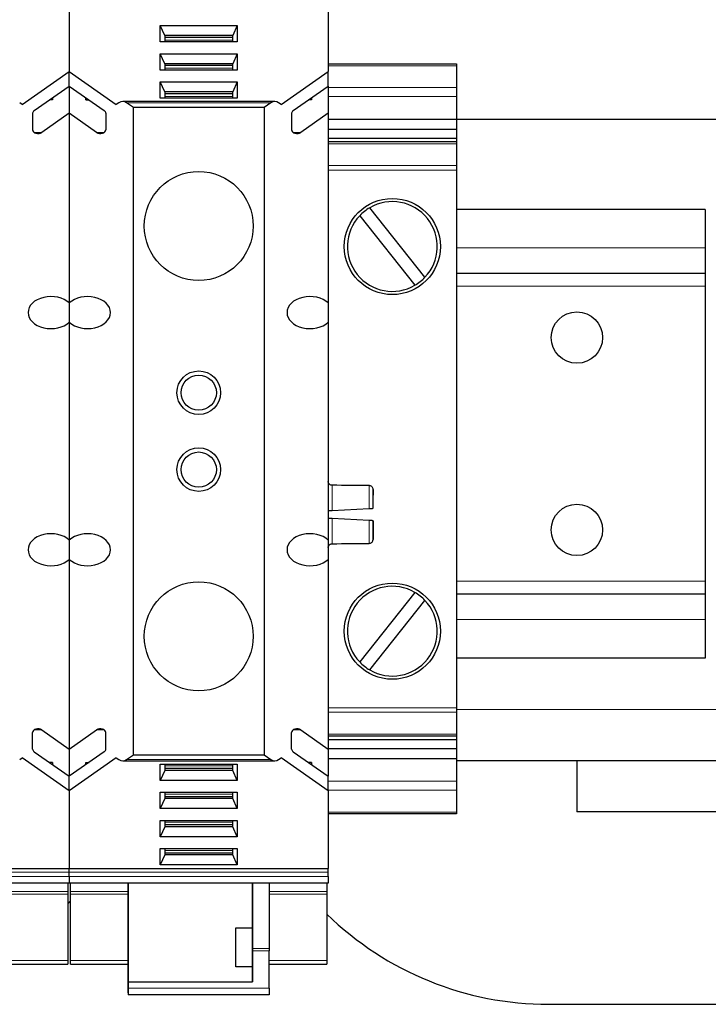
# Model space of a CAD drawing. Header units: millimetres. Extents: x 5 to 418, y 2 to 292.
# Tile 6 of 41: x 108 to 121, y 93 to 112. Entities that reach past the tile are written whole.
import ezdxf

# ---------------------------------------------------------------- set-up
doc = ezdxf.new("R2010")
doc.units = ezdxf.units.MM

msp = doc.modelspace()

# ---------------------------------------------------------------- linework, layer by layer
at = {"color": 7, "linetype": 'Continuous', "lineweight": 25}
for p, q in [((108.7509, 112.6436), (108.7509, 111.1279)), ((113.8009, 112.6436), (113.8009, 111.1279)), ((110.526, 112.0239), (112.0258, 112.0239)), ((110.526, 111.7069), (110.526, 112.0239)), ((110.6134, 111.8295), (110.526, 112.0239)), ((112.0258, 112.0239), (111.9384, 111.8295)), ((112.0258, 112.0239), (112.0258, 111.7069)), ((110.6134, 111.8295), (110.6134, 111.7069)), ((111.9384, 111.8295), (110.6134, 111.8295)), ((111.9384, 111.7942), (110.6134, 111.7942)), ((111.9384, 111.7069), (111.9384, 111.8295)), ((112.0258, 111.7069), (110.526, 111.7069)), ((110.526, 111.4752), (112.0258, 111.4752)), ((110.526, 111.1583), (110.526, 111.4752)), ((110.6134, 111.2809), (110.526, 111.4752)), ((112.0258, 111.4752), (111.9384, 111.2809)), ((112.0258, 111.4752), (112.0258, 111.1583)), ((112.0258, 111.1583), (110.526, 111.1583)), ((110.6134, 111.2809), (110.6134, 111.1583)), ((111.9384, 111.2809), (110.6134, 111.2809)), ((111.9384, 111.2455), (110.6134, 111.2455)), ((111.9384, 111.1583), (111.9384, 111.2809)), ((113.8009, 111.2796), (116.3009, 111.2796)), ((116.3009, 111.2796), (116.3009, 111.243)), ((116.3009, 111.243), (116.3009, 110.818)), ((107.8345, 110.4862), (108.7509, 111.1279)), ((108.7509, 110.845), (108.7509, 111.1279)), ((108.7509, 111.1279), (109.6673, 110.4862)), ((112.8845, 110.4862), (113.8009, 111.1279)), ((113.8009, 110.845), (113.8009, 111.1279)), ((108.0675, 110.3665), (108.7509, 110.845)), ((108.7509, 110.845), (108.7509, 110.3145)), ((108.7509, 110.845), (109.4343, 110.3665)), ((110.526, 110.9266), (112.0258, 110.9266)), ((110.526, 110.6097), (110.526, 110.9266)), ((110.6134, 110.7323), (110.526, 110.9266)), ((112.0258, 110.9266), (111.9384, 110.7323)), ((112.0258, 110.9266), (112.0258, 110.6097)), ((113.1175, 110.3665), (113.8009, 110.845)), ((113.8009, 110.845), (113.8009, 110.3145)), ((116.3009, 110.818), (116.3009, 110.6413)), ((108.4259, 110.6175), (108.4259, 110.5753)), ((109.0759, 110.5753), (109.0759, 110.6175)), ((112.0258, 110.6097), (110.526, 110.6097)), ((111.9384, 110.7323), (110.6134, 110.7323)), ((110.6134, 110.7322), (110.6134, 110.6097)), ((111.9384, 110.6969), (110.6134, 110.6969)), ((111.9384, 110.6097), (111.9384, 110.7322)), ((113.4759, 110.6175), (113.4759, 110.5753)), ((116.3009, 110.6413), (116.3009, 110.1993)), ((107.8345, 110.4862), (107.784, 110.5215)), ((108.4259, 110.5753), (108.3656, 110.5753)), ((109.0759, 110.5753), (109.1362, 110.5753)), ((109.7178, 110.5215), (109.6673, 110.4862)), ((112.7581, 110.5435), (109.7937, 110.5435)), ((110.0009, 110.4296), (109.8695, 110.5215)), ((110.0009, 97.8044), (110.0009, 110.4296)), ((112.5509, 110.4296), (110.0009, 110.4296)), ((112.6823, 110.5215), (112.5509, 110.4296)), ((112.5509, 110.4296), (112.5509, 97.8044)), ((112.8845, 110.4862), (112.834, 110.5215)), ((113.4759, 110.5753), (113.4156, 110.5753)), ((108.0366, 110.3143), (108.0366, 109.9928)), ((108.7509, 110.3145), (108.2168, 109.9405)), ((108.7509, 110.3145), (108.7509, 106.617)), ((109.285, 109.9405), (108.7509, 110.3145)), ((109.4652, 110.3143), (109.4652, 109.9928)), ((113.0866, 110.3143), (113.0866, 109.9928)), ((113.8009, 110.3145), (113.2668, 109.9405)), ((113.8009, 110.3145), (113.8009, 106.617)), ((113.8009, 110.1993), (116.3009, 110.1993)), ((116.3009, 110.1993), (116.3009, 110.0049)), ((113.8009, 110.0049), (116.3009, 110.0049)), ((124.9009, 110.1921), (116.3009, 110.1921)), ((116.3009, 110.0049), (116.3009, 109.8281)), ((113.8009, 109.8281), (116.3009, 109.8281)), ((116.3009, 109.8281), (116.3009, 109.7586)), ((116.3009, 109.7586), (113.8009, 109.7586)), ((116.3009, 109.7586), (116.3009, 109.722)), ((116.3009, 109.722), (116.3009, 109.297)), ((116.3009, 109.297), (116.3009, 109.2086)), ((116.3009, 109.2086), (116.3009, 98.7257)), ((115.6876, 107.1169), (114.6099, 108.4729)), ((114.4142, 108.3174), (115.4919, 106.9614)), ((121.1509, 108.4421), (116.3009, 108.4421)), ((121.1509, 108.4421), (121.1509, 107.6921)), ((121.1509, 107.6921), (121.1509, 107.1921)), ((121.1509, 107.1921), (116.3009, 107.1921)), ((121.1509, 107.1921), (121.1509, 106.9421)), ((121.1509, 106.9421), (121.1509, 101.1921)), ((108.7509, 106.617), (108.7509, 106.2421)), ((113.8009, 106.617), (113.8009, 106.2421)), ((108.7509, 106.2421), (108.7509, 101.9919)), ((113.8009, 106.2421), (113.8009, 101.9919)), ((114.6759, 102.9772), (114.6759, 102.8705)), ((113.8759, 102.5709), (114.6009, 102.6089)), ((114.6009, 102.3751), (113.8759, 102.4131)), ((114.6759, 102.3711), (114.6652, 102.3717)), ((114.6759, 102.3711), (114.6759, 102.1133)), ((108.7509, 101.9919), (108.7509, 101.617)), ((113.8009, 101.9919), (113.8009, 101.617)), ((114.6759, 102.1133), (114.6759, 102.0068)), ((108.7509, 101.617), (108.7509, 97.9195)), ((113.8009, 101.617), (113.8009, 97.9195)), ((121.1509, 101.1921), (121.1509, 100.9421)), ((115.4919, 100.9729), (114.4142, 99.6169)), ((114.6099, 99.4614), (115.6876, 100.8174)), ((121.1509, 100.9421), (116.3009, 100.9421)), ((121.1509, 100.9421), (121.1509, 100.4421)), ((121.1509, 100.4421), (121.1509, 99.6921)), ((121.1509, 99.6921), (116.3009, 99.6921)), ((116.3009, 98.7257), (116.3009, 98.6373)), ((116.3009, 98.6373), (116.3009, 98.2123)), ((108.2168, 98.2935), (108.7509, 97.9195)), ((108.7509, 97.9195), (109.285, 98.2935)), ((113.2668, 98.2935), (113.8009, 97.9195)), ((108.0366, 97.9197), (108.0366, 98.2412)), ((109.4652, 97.9197), (109.4652, 98.2412)), ((113.0866, 97.9197), (113.0866, 98.2412)), ((113.8009, 98.1757), (116.3009, 98.1757)), ((113.8009, 98.1062), (116.3009, 98.1062)), ((116.3009, 98.2123), (116.3009, 98.1757)), ((116.3009, 98.1757), (116.3009, 98.1062)), ((116.3009, 98.1062), (116.3009, 97.9294)), ((108.7509, 97.9195), (108.7509, 97.389)), ((113.8009, 97.9294), (116.3009, 97.9294)), ((113.8009, 97.9195), (113.8009, 97.389)), ((116.3009, 97.9294), (116.3009, 97.735)), ((107.784, 97.7125), (107.8345, 97.7478)), ((108.7509, 97.1061), (107.8345, 97.7478)), ((108.0675, 97.8675), (108.7509, 97.389)), ((109.4343, 97.8675), (108.7509, 97.389)), ((109.6673, 97.7478), (108.7509, 97.1061)), ((109.6673, 97.7478), (109.7178, 97.7125)), ((109.8695, 97.7125), (110.0009, 97.8044)), ((110.0009, 97.8044), (112.5509, 97.8044)), ((112.5509, 97.8044), (112.6823, 97.7125)), ((112.834, 97.7125), (112.8845, 97.7478)), ((113.8009, 97.1061), (112.8845, 97.7478)), ((113.1175, 97.8675), (113.8009, 97.389)), ((113.8009, 97.735), (116.3009, 97.735)), ((116.3009, 97.735), (116.3009, 97.293)), ((108.4259, 97.6587), (108.3656, 97.6587)), ((108.4259, 97.6587), (108.4259, 97.6165)), ((109.0759, 97.6587), (109.1362, 97.6587)), ((109.0759, 97.6165), (109.0759, 97.6587)), ((109.7937, 97.6905), (112.7581, 97.6905)), ((110.526, 97.6243), (112.0258, 97.6243)), ((110.526, 97.3074), (110.526, 97.6243)), ((110.6134, 97.6243), (110.6134, 97.5018)), ((111.9384, 97.5371), (110.6134, 97.5371)), ((111.9384, 97.5018), (111.9384, 97.6243)), ((112.0258, 97.6243), (112.0258, 97.3074)), ((113.4759, 97.6587), (113.4156, 97.6587)), ((113.4759, 97.6587), (113.4759, 97.6165)), ((118.6509, 97.6921), (116.3009, 97.6921)), ((118.6509, 97.6921), (118.6509, 96.6921)), ((128.6509, 97.6921), (118.6509, 97.6921)), ((108.7509, 97.1061), (108.7509, 97.389)), ((110.6134, 97.5017), (110.526, 97.3074)), ((111.9384, 97.5017), (110.6134, 97.5017)), ((112.0258, 97.3074), (111.9384, 97.5017)), ((113.8009, 97.1061), (113.8009, 97.389)), ((112.0258, 97.3074), (110.526, 97.3074)), ((116.3009, 97.293), (116.3009, 97.1163)), ((108.7509, 97.1061), (108.7509, 95.5904)), ((110.526, 97.0757), (112.0258, 97.0757)), ((110.526, 96.7588), (110.526, 97.0757)), ((110.6134, 96.9531), (110.526, 96.7588)), ((110.6134, 97.0757), (110.6134, 96.9531)), ((111.9384, 96.9885), (110.6134, 96.9885)), ((111.9384, 96.9531), (110.6134, 96.9531)), ((111.9384, 96.9531), (111.9384, 97.0757)), ((112.0258, 96.7588), (111.9384, 96.9531)), ((112.0258, 97.0757), (112.0258, 96.7588)), ((113.8009, 97.1061), (113.8009, 95.5904)), ((116.3009, 97.1163), (116.3009, 96.6913)), ((112.0258, 96.7588), (110.526, 96.7588)), ((116.3009, 96.6546), (113.8009, 96.6546)), ((116.3009, 96.6913), (116.3009, 96.6546)), ((128.6509, 96.6921), (118.6509, 96.6921)), ((110.526, 96.5271), (112.0258, 96.5271)), ((110.526, 96.2101), (110.526, 96.5271)), ((110.6134, 96.4045), (110.526, 96.2101)), ((110.6134, 96.5271), (110.6134, 96.4045)), ((111.9384, 96.4398), (110.6134, 96.4398)), ((111.9384, 96.4045), (110.6134, 96.4045)), ((111.9384, 96.4045), (111.9384, 96.5271)), ((112.0258, 96.2101), (111.9384, 96.4045)), ((112.0258, 96.5271), (112.0258, 96.2101)), ((112.0258, 96.2101), (110.526, 96.2101)), ((110.526, 95.9785), (112.0258, 95.9785)), ((110.526, 95.6615), (110.526, 95.9785)), ((110.6134, 95.8559), (110.526, 95.6615)), ((110.6134, 95.9785), (110.6134, 95.8559)), ((111.9384, 95.8912), (110.6134, 95.8912)), ((111.9384, 95.8559), (110.6134, 95.8559)), ((111.9384, 95.8559), (111.9384, 95.9785)), ((112.0258, 95.6615), (111.9384, 95.8559)), ((112.0258, 95.9785), (112.0258, 95.6615)), ((112.0258, 95.6615), (110.526, 95.6615)), ((103.7009, 95.5904), (108.7509, 95.5904)), ((108.7509, 95.5166), (108.7509, 95.5904)), ((108.7509, 95.5904), (113.8009, 95.5904)), ((108.7509, 95.4332), (108.7509, 95.5166)), ((108.7509, 95.4332), (108.7509, 95.3044)), ((113.8009, 95.5166), (113.8009, 95.5904)), ((113.8009, 95.4332), (113.8009, 95.5166)), ((113.8009, 95.4332), (113.8009, 95.3044)), ((108.7509, 95.3044), (103.7009, 95.3044)), ((108.7259, 95.2999), (108.7259, 95.1391)), ((113.8009, 95.3044), (108.7509, 95.3044)), ((108.7759, 95.1391), (108.7759, 95.3044)), ((109.9007, 95.1391), (109.9007, 95.3044)), ((109.9007, 95.3044), (109.9007, 93.3796)), ((112.3257, 95.3044), (112.3258, 94.0297)), ((112.3257, 94.4334), (112.3257, 95.3044)), ((112.6507, 95.3044), (112.6508, 94.0297)), ((113.7759, 95.2999), (113.7759, 95.1391)), ((108.7259, 95.1391), (108.7259, 95.0868)), ((108.7259, 95.0868), (108.7259, 93.7982)), ((108.7759, 95.0868), (108.7759, 95.1391)), ((108.7759, 93.7982), (108.7759, 95.0868)), ((109.9007, 93.6688), (109.9007, 95.0861)), ((113.7759, 95.1391), (113.7759, 95.0868)), ((113.7759, 95.0868), (113.7759, 93.7982)), ((108.7259, 94.9037), (108.7759, 94.9577)), ((112.0012, 94.4334), (112.3257, 94.4334)), ((112.0012, 93.6758), (112.0012, 94.4334)), ((112.3258, 93.9869), (112.3258, 93.3796)), ((112.6508, 93.2546), (112.6508, 93.9869)), ((107.6008, 93.7232), (108.7259, 93.7232)), ((108.7259, 93.7982), (108.7259, 93.7232)), ((108.7759, 93.7232), (108.7759, 93.7982)), ((108.7759, 93.7232), (109.9007, 93.7232)), ((112.6508, 93.7232), (113.7759, 93.7232)), ((113.7759, 93.7982), (113.7759, 93.7232)), ((109.9007, 93.1662), (109.9007, 93.5805)), ((112.3257, 93.6758), (112.0012, 93.6758)), ((112.3257, 93.3796), (112.3257, 93.6758)), ((109.9007, 93.3796), (109.9008, 93.3796)), ((109.9008, 93.3796), (109.9008, 93.2546)), ((109.9008, 93.3796), (112.3258, 93.3796)), ((109.9008, 93.1296), (109.9007, 93.1296)), ((112.6508, 93.1296), (109.9008, 93.1296)), ((118.1009, 92.9421), (129.2009, 92.9421))]:
    msp.add_line(p, q, dxfattribs=at)
at = {"color": 7, "linetype": 'Continuous', "lineweight": 18}
for p, q in [((111.9384, 111.7414), (110.6134, 111.7414)), ((111.9384, 111.1928), (110.6134, 111.1928)), ((116.3009, 111.243), (113.8009, 111.243)), ((113.8009, 110.818), (116.3009, 110.818)), ((111.9384, 110.6442), (110.6134, 110.6442)), ((116.3009, 110.6413), (113.8009, 110.6413)), ((109.8695, 110.5215), (112.6823, 110.5215)), ((108.0675, 109.9405), (108.2168, 109.9405)), ((109.4343, 109.9405), (109.285, 109.9405)), ((113.1175, 109.9405), (113.2668, 109.9405)), ((116.3009, 109.722), (113.8009, 109.722)), ((113.8009, 109.297), (116.3009, 109.297)), ((116.3009, 109.2086), (113.8009, 109.2086)), ((121.1509, 107.6921), (116.3009, 107.6921)), ((121.1509, 106.9421), (116.3009, 106.9421)), ((113.8759, 103.0616), (113.8759, 102.5709)), ((114.6009, 102.6089), (114.6009, 103.055)), ((113.8759, 102.4131), (113.8759, 101.9224)), ((114.6009, 101.929), (114.6009, 102.3751)), ((121.1509, 101.1921), (116.3009, 101.1921)), ((121.1509, 100.4421), (116.3009, 100.4421)), ((113.8009, 98.7257), (116.3009, 98.7257)), ((129.9009, 98.6921), (116.3009, 98.6921)), ((116.3009, 98.6373), (113.8009, 98.6373)), ((108.0675, 98.2935), (108.2168, 98.2935)), ((109.4343, 98.2935), (109.285, 98.2935)), ((113.1175, 98.2935), (113.2668, 98.2935)), ((113.8009, 98.2123), (116.3009, 98.2123)), ((112.6823, 97.7125), (109.8695, 97.7125)), ((111.9384, 97.5898), (110.6134, 97.5898)), ((113.8009, 97.293), (116.3009, 97.293)), ((111.9384, 97.0412), (110.6134, 97.0412)), ((116.3009, 97.1163), (113.8009, 97.1163)), ((113.8009, 96.6913), (116.3009, 96.6913)), ((111.9384, 96.4926), (110.6134, 96.4926)), ((111.9384, 95.944), (110.6134, 95.944)), ((103.7009, 95.5166), (108.7509, 95.5166)), ((103.7009, 95.4332), (108.7509, 95.4332)), ((108.7509, 95.5166), (113.8009, 95.5166)), ((108.7509, 95.4332), (113.8009, 95.4332)), ((107.6007, 95.1391), (108.7259, 95.1391)), ((107.6007, 95.0868), (108.7259, 95.0868)), ((109.9007, 95.1391), (108.7759, 95.1391)), ((108.7759, 95.0868), (109.9007, 95.0868)), ((112.6507, 95.1391), (113.7759, 95.1391)), ((112.6507, 95.0868), (113.7759, 95.0868)), ((112.3258, 94.0297), (112.6508, 94.0297)), ((112.6508, 93.9869), (112.3258, 93.9869)), ((108.7259, 93.7982), (107.6008, 93.7982)), ((109.9007, 93.7982), (108.7759, 93.7982)), ((113.7759, 93.7982), (112.6508, 93.7982)), ((109.9008, 93.2546), (112.6508, 93.2546))]:
    msp.add_line(p, q, dxfattribs=at)
at = {"color": 7, "linetype": 'Continuous', "lineweight": 25, "flags": 128}
for points in [[(109.9007, 95.0861), (109.9007, 95.0934), (109.9007, 95.1007), (109.9007, 95.1078), (109.9007, 95.1148), (109.9007, 95.1214), (109.9007, 95.1277), (109.9007, 95.1337), (109.9007, 95.1391)], [(112.3257, 93.6758), (112.3257, 93.7439), (112.3257, 93.8342), (112.3257, 93.9403), (112.3257, 94.0546), (112.3257, 94.1689), (112.3257, 94.275), (112.3257, 94.3653), (112.3257, 94.4334)], [(112.3258, 94.0297), (112.3258, 94.0245), (112.3258, 94.0193), (112.3258, 94.014), (112.3258, 94.0086), (112.3258, 94.0032), (112.3258, 93.9978), (112.3258, 93.9924), (112.3258, 93.9869)], [(112.6508, 94.0297), (112.6508, 94.0245), (112.6508, 94.0193), (112.6508, 94.014), (112.6508, 94.0086), (112.6508, 94.0032), (112.6508, 93.9978), (112.6508, 93.9924), (112.6508, 93.9869)], [(109.9007, 93.5805), (109.9007, 93.5895), (109.9007, 93.5994), (109.9007, 93.6099), (109.9007, 93.621), (109.9007, 93.6326), (109.9007, 93.6445), (109.9007, 93.6566), (109.9007, 93.6688)], [(109.9008, 93.2546), (109.9008, 93.2302), (109.9008, 93.2068), (109.9008, 93.1851), (109.9008, 93.1662), (109.9008, 93.1507), (109.9008, 93.1391), (109.9008, 93.132), (109.9008, 93.1296)], [(112.6508, 93.2546), (112.6508, 93.2302), (112.6508, 93.2068), (112.6508, 93.1851), (112.6508, 93.1662), (112.6508, 93.1507), (112.6508, 93.1391), (112.6508, 93.132), (112.6508, 93.1296)]]:
    msp.add_lwpolyline(points, dxfattribs=at)
at = {"color": 7, "linetype": 'Continuous', "lineweight": 25}
for centre, radius in [((111.2759, 108.117), 1.0625), ((115.0509, 107.7171), 0.9375), ((118.6509, 105.9421), 0.5), ((111.2759, 104.867), 0.425), ((111.2759, 104.867), 0.3438), ((111.2759, 103.367), 0.425), ((111.2759, 103.367), 0.3438), ((118.6509, 102.1921), 0.5), ((111.2759, 100.117), 1.0625), ((115.0509, 100.2171), 0.9375)]:
    msp.add_circle(centre, radius, dxfattribs=at)
for centre, radius, start, end in [((115.0509, 107.7171), 0.875, 120.26235, 136.68877), ((115.0509, 107.7171), 0.875, 316.68877, 120.26235), ((115.0509, 107.7171), 0.875, 136.68877, 300.26235), ((115.0509, 107.7171), 0.875, 300.26235, 316.68877), ((115.0509, 100.2171), 0.875, 59.73765, 223.31123), ((115.0509, 100.2171), 0.875, 239.73765, 43.31123), ((115.0509, 100.2171), 0.875, 43.31123, 59.73765), ((115.0509, 100.2171), 0.875, 223.31123, 239.73765), ((118.1009, 99.1421), 6.2, 225.76678, 270), ((179.7571, 93.1609), 69.8564, 179.995681, 180.025711)]:
    msp.add_arc(centre, radius, start, end, dxfattribs=at)
for centre, major_axis, ratio, start_param, end_param in [((109.7937, 110.4684), (0.1073, 0), 0.7002075, 0.7853982, 2.3561945), ((112.7581, 110.4684), (0.1073, 0), 0.7002075, 0.7853982, 2.3561945), ((108.1422, 110.3143), (0.1055, 0), 0.7002075, 2.3561945, 3.1415927), ((109.3596, 110.3143), (0.1055, 0), 0.7002075, 0, 0.7853982), ((113.1922, 110.3143), (0.1055, 0), 0.7002075, 2.3561945, 3.1415927), ((108.1422, 109.9928), (0.1055, 0), 0.7002075, 3.1415927, 5.4977871), ((109.3596, 109.9928), (0.1055, 0), 0.7002075, 3.9269908, 6.2831853), ((113.1922, 109.9928), (0.1055, 0), 0.7002075, 3.1415927, 5.4977871), ((108.3937, 106.4296), (0.4464, 0), 0.7002075, 0.643037, 5.6401483), ((109.1081, 106.4296), (0.4464, 0), 0.7002075, 3.7846297, 8.781741), ((113.4437, 106.4296), (0.4464, 0), 0.7002075, 0.643037, 5.6401483), ((112.3698, 102.492), (10.9717, 0), 0.0524078, 1.3660182, 1.4330909), ((108.3937, 101.8044), (0.4464, 0), 0.7002075, 0.643037, 5.6401483), ((109.1081, 101.8044), (0.4464, 0), 0.7002075, 3.7846297, 8.781741), ((113.4437, 101.8044), (0.4464, 0), 0.7002075, 0.643037, 5.6401483), ((112.3698, 102.492), (10.9717, 0), 0.0524078, 4.8500944, 4.9171671), ((108.1422, 98.2412), (0.1055, 0), 0.7002075, 0.7853982, 3.1415927), ((109.3596, 98.2412), (0.1055, 0), 0.7002075, 0, 2.3561945), ((113.1922, 98.2412), (0.1055, 0), 0.7002075, 0.7853982, 3.1415927), ((108.1422, 97.9197), (0.1055, 0), 0.7002075, 3.1415927, 3.9269908), ((109.3596, 97.9197), (0.1055, 0), 0.7002075, 5.4977871, 6.2831853), ((113.1922, 97.9197), (0.1055, 0), 0.7002075, 3.1415927, 3.9269908), ((109.7937, 97.7656), (0.1073, 0), 0.7002075, 3.9269908, 5.4977871), ((112.7581, 97.7656), (0.1073, 0), 0.7002075, 3.9269908, 5.4977871)]:
    msp.add_ellipse(centre, major_axis=major_axis, ratio=ratio, start_param=start_param, end_param=end_param, dxfattribs=at)
for points, knots in [([(113.8759, 103.0616), (113.8675, 103.0625), (113.8506, 103.0643), (113.8282, 103.0774), (113.8112, 103.0967), (113.8022, 103.118), (113.8013, 103.1321), (113.8009, 103.1377)], [0, 0, 0, 0, 0.21359663, 0.42712463, 0.64233815, 0.85924151, 1, 1, 1, 1]), ([(114.6759, 102.9772), (114.675, 102.9861), (114.6733, 103.0039), (114.6597, 103.0276), (114.6398, 103.0452), (114.6189, 103.0538), (114.6056, 103.0547), (114.6009, 103.055)], [0, 0, 0, 0, 0.22283183, 0.44573896, 0.66628091, 0.88186923, 1, 1, 1, 1]), ([(114.6759, 102.6129), (114.6759, 102.655), (114.6759, 102.7409), (114.6759, 102.8495), (114.6759, 102.9346), (114.6759, 102.9632), (114.6759, 102.9772)], [0, 0, 0, 0, 0.2453659, 0.5, 0.7546341, 1, 1, 1, 1]), ([(113.8009, 102.567), (113.8017, 102.567), (113.8034, 102.5671), (113.8166, 102.5678), (113.8359, 102.5688), (113.857, 102.5699), (113.8707, 102.5707), (113.8759, 102.5709)], [0, 0, 0, 0, 0.2168092, 0.4335916, 0.6508661, 0.8673979, 1, 1, 1, 1]), ([(114.6009, 102.6089), (114.6092, 102.6094), (114.6259, 102.6102), (114.6482, 102.6114), (114.6651, 102.6123), (114.6745, 102.6128), (114.6755, 102.6128), (114.6759, 102.6129)], [0, 0, 0, 0, 0.2094325, 0.4187545, 0.6309876, 0.8481546, 1, 1, 1, 1]), ([(113.8759, 102.4131), (113.8675, 102.4135), (113.8506, 102.4144), (113.8282, 102.4156), (113.8112, 102.4165), (113.8022, 102.4169), (113.8013, 102.417), (113.8009, 102.417)], [0, 0, 0, 0, 0.2135966, 0.4271246, 0.6423382, 0.8592415, 1, 1, 1, 1]), ([(114.6759, 102.3711), (114.675, 102.3712), (114.6733, 102.3713), (114.6597, 102.372), (114.6398, 102.373), (114.6189, 102.3741), (114.6056, 102.3748), (114.6009, 102.3751)], [0, 0, 0, 0, 0.2228318, 0.445739, 0.6662809, 0.8818692, 1, 1, 1, 1]), ([(114.6759, 102.0068), (114.6759, 102.0208), (114.6759, 102.0494), (114.6759, 102.1345), (114.6759, 102.2431), (114.6759, 102.329), (114.6759, 102.3711)], [0, 0, 0, 0, 0.2453659, 0.5, 0.7546341, 1, 1, 1, 1]), ([(114.6009, 101.929), (114.6092, 101.9299), (114.6259, 101.9318), (114.6482, 101.945), (114.6651, 101.9642), (114.6745, 101.9861), (114.6755, 102.0008), (114.6759, 102.0068)], [0, 0, 0, 0, 0.2094325, 0.4187545, 0.6309876, 0.8481546, 1, 1, 1, 1]), ([(113.8009, 101.8463), (113.8017, 101.8549), (113.8034, 101.8721), (113.8166, 101.8949), (113.8359, 101.9122), (113.857, 101.9211), (113.8707, 101.9221), (113.8759, 101.9224)], [0, 0, 0, 0, 0.2168092, 0.4335916, 0.6508661, 0.8673979, 1, 1, 1, 1])]:
    msp.add_open_spline(points, degree=3, knots=knots, dxfattribs=at)

doc.saveas('drawing.dxf')
